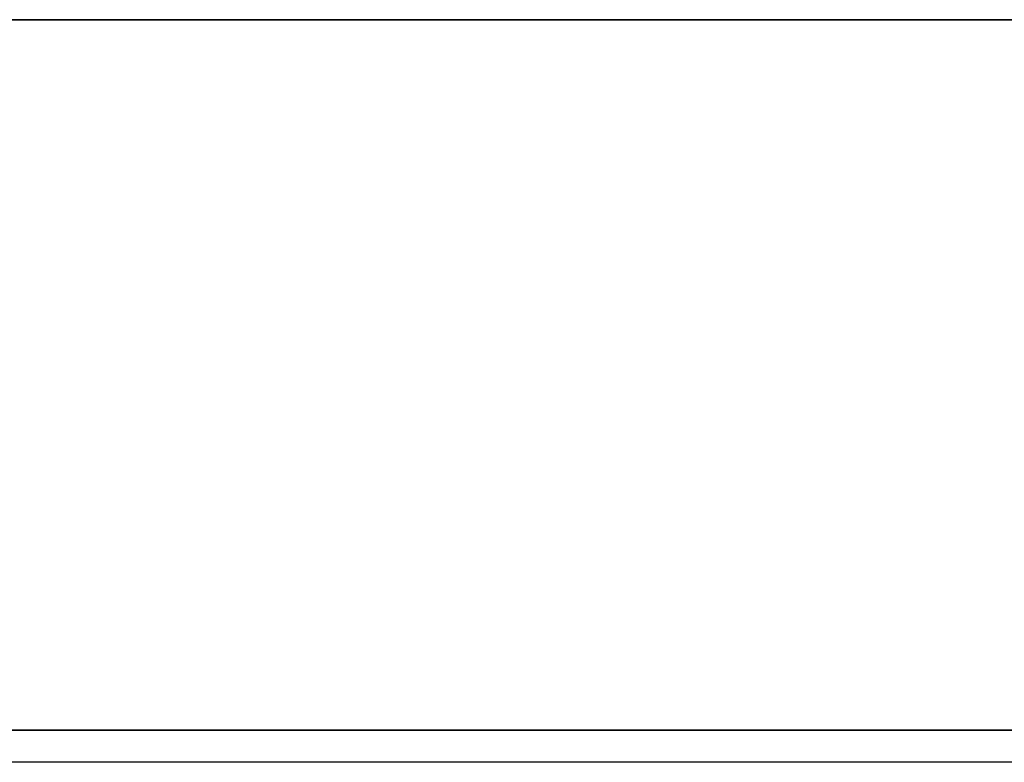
# Model space of a CAD drawing. Header units: millimetres. Extents: x -625 to 3725, y -115 to 86.
# Tile 38 of 256: x -401 to -385, y -14 to -2. Entities that reach past the tile are written whole.
import ezdxf

# ---------------------------------------------------------------- set-up
doc = ezdxf.new("R2010")
doc.units = ezdxf.units.MM
doc.layers.add('151', color=7, linetype='Continuous', true_color=0xffffff)

# ---------------------------------------------------------------- blocks, each defined once
blk = doc.blocks.new('UG_SURFACE_001')
at = {"layer": '151', "color": 252, "linetype": 'Continuous', "lineweight": 35}
for points in [[(625, -14, 2237), (625, 86, 2237), (-625, 86, 2237), (-625, -14, 2237)], [(-475, -14, 2087), (-475, 86, 2087), (475, 86, 2087), (475, -14, 2087)]]:
    blk.add_3dface(points, dxfattribs=at)
blk = doc.blocks.new('UG_SURFACE_028')
at = {"layer": '151', "color": 14, "linetype": 'Continuous', "lineweight": 35}
for points in [[(456.8, -17.75, 2066.8), (456.8, 11.25, 2066.8), (-456.8, 11.25, 2066.8), (-456.8, -17.75, 2066.8)], [(452.75, 8.5, 2062.75), (452.75, -29.75, 2062.75), (-452.75, -29.75, 2062.75), (-452.75, 8.5, 2062.75)]]:
    blk.add_3dface(points, dxfattribs=at)
blk = doc.blocks.new('UG_SURFACE_029')
at = {"layer": '151', "color": 7, "linetype": 'Continuous', "lineweight": 35}
for points in [[(-452.75, 8.25, 2062.75), (-452.75, -29.75, 2062.75), (452.75, -29.75, 2062.75), (452.75, 8.25, 2062.75)], [(452.5, 8.25, 2062.5), (452.5, -29.75, 2062.5), (-452.5, -29.75, 2062.5), (-452.5, 8.25, 2062.5)]]:
    blk.add_3dface(points, dxfattribs=at)
blk = doc.blocks.new('UG_SURFACE_038')
at = {"layer": '151', "color": 31, "linetype": 'Continuous', "lineweight": 35}
for points in [[(461.25, -17.75, 2071.25), (461.25, 67.25, 2071.25), (-461.25, 67.25, 2071.25), (-461.25, -17.75, 2071.25)], [(456.75, 13.25, 2066.75), (456.75, -17.75, 2066.75), (-456.75, -17.75, 2066.75), (-456.75, 13.25, 2066.75)], [(452.25, -27.75, 2062.25), (452.25, 13.25, 2062.25), (-452.25, 13.25, 2062.25), (-452.25, -27.75, 2062.25)], [(413.25, 3.25, 2023.25), (413.25, -27.75, 2023.25), (-413.25, -27.75, 2023.25), (-413.25, 3.25, 2023.25)]]:
    blk.add_3dface(points, dxfattribs=at)
blk = doc.blocks.new('UG_SURFACE_040')
at = {"layer": '151', "color": 7, "linetype": 'Continuous', "lineweight": 35}
for points in [[(-413.25, 2.75, 2023.25), (-413.25, -27.75, 2023.25), (413.25, -27.75, 2023.25), (413.25, 2.75, 2023.25)], [(413, 2.75, 2023), (413, -27.75, 2023), (-413, -27.75, 2023), (-413, 2.75, 2023)]]:
    blk.add_3dface(points, dxfattribs=at)
blk = doc.blocks.new('UG_SURFACE_051')
at = {"layer": '151', "color": 32, "linetype": 'Continuous', "lineweight": 35}
for points in [[(-409, -34, 2017), (409, -34, 2017), (409, 0, 2017), (-409, 0, 2017)], [(-409, 0, 2), (409, 0, 2), (409, -2), (-409, -2)], [(409, -2), (409, -13), (-409, -13), (-409, -2)], [(-409, -29, 30.5), (-409, -13, 30.5), (409, -13, 30.5), (409, -29, 30.5)], [(-409, -13, 30.5), (-409, -13), (409, -13), (409, -13, 30.5)]]:
    blk.add_3dface(points, dxfattribs=at)

msp = doc.modelspace()

# ---------------------------------------------------------------- linework, layer by layer
at = {"layer": '151', "color": 251, "linetype": 'Continuous', "lineweight": -3, "true_color": 0x636466}
for p, q in [((-409, -2), (409, -2)), ((409, -13), (-409, -13)), ((-409, -13, 30.5), (409, -13, 30.5)), ((408.5, -13.5, 0.5), (-408.5, -13.5, 0.5)), ((408.5, -13.5, 26.5), (-408.5, -13.5, 26.5)), ((408.5, -13.5, 29.5), (-408.5, -13.5, 29.5)), ((408.5, -13.5, 30.5), (-408.5, -13.5, 30.5))]:
    msp.add_line(p, q, dxfattribs=at)

# ---------------------------------------------------------------- block references
for name in ['UG_SURFACE_001', 'UG_SURFACE_051', 'UG_SURFACE_038', 'UG_SURFACE_028', 'UG_SURFACE_029', 'UG_SURFACE_040']:
    msp.add_blockref(name, (0, 0), dxfattribs=at)

doc.saveas('drawing.dxf')
